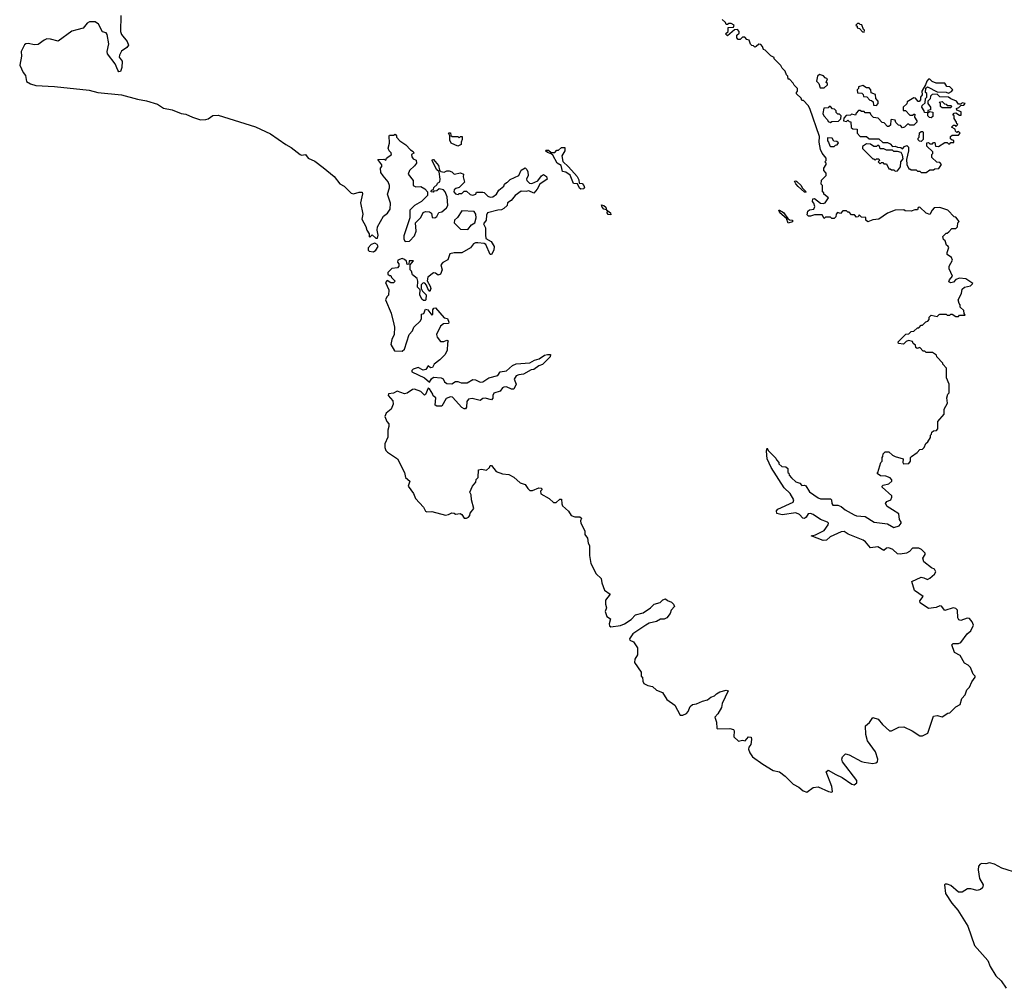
# Model space of a CAD drawing. Extents: x 2737564 to 2859580, y 876530 to 1012372.
# Tile 5 of 110: x 2808986 to 2816914, y 891371 to 899170. Entities that reach past the tile are written whole.
import ezdxf

# ---------------------------------------------------------------- set-up
doc = ezdxf.new("R2010")
doc.units = 0

msp = doc.modelspace()

# ---------------------------------------------------------------- linework, layer by layer
at = {"layer": '0CON05XD'}
for points in [[(2809800, 899205), (2809798.1, 899075), (2809805, 899050), (2809852.5, 898995), (2809862.5, 898965), (2809850, 898945), (2809805, 898917.5), (2809790, 898885), (2809788.3, 898868.3), (2809810, 898835), (2809807.5, 898785), (2809798.3, 898751.7), (2809785, 898750), (2809775, 898762.5), (2809754.1, 898814.1), (2809693.3, 898895), (2809691.2, 898915), (2809704, 898975), (2809690.5, 899050.5), (2809683.6, 899063.6), (2809652.7, 899072.7), (2809621.4, 899135), (2809595, 899151.5), (2809547.4, 899152.6), (2809529.3, 899140.7), (2809498.3, 899101.7), (2809447.3, 899087.3), (2809405, 899076.7), (2809295, 898997.3), (2809235, 899012.9), (2809205, 899014.6), (2809184, 899006), (2809135, 898969.1), (2809105, 898968.8), (2809055, 898979.3), (2809035, 898976.2), (2809025, 898967.8), (2808997.8, 898915), (2809000, 898875), (2808986, 898805), (2809013.3, 898745), (2809031.7, 898721.7), (2809041.7, 898671.7), (2809072.3, 898652.3), (2809115, 898640.8), (2809265, 898631.6), (2809545, 898601.4), (2809615, 898582.6), (2809805, 898566), (2809935, 898530.9), (2810007.4, 898517.4), (2810095, 898488.5), (2810145, 898458.8), (2810213.1, 898443.1), (2810285, 898415.4), (2810325, 898410.4), (2810376.2, 898385), (2810442.5, 898365), (2810485, 898365.5), (2810505, 898372.7), (2810541.1, 898398.9), (2810585, 898400), (2810885, 898308.1), (2811005, 898251.8), (2811128.8, 898165), (2811172.1, 898142.1), (2811245, 898084), (2811255, 898080), (2811287.5, 898085), (2811310, 898055), (2811361.8, 898031.8), (2811429.2, 897979.2), (2811518.1, 897908.1), (2811565, 897847.5), (2811599.3, 897829.3), (2811655, 897773.3), (2811675, 897767.5), (2811718.3, 897781.7), (2811745, 897780), (2811747, 897767), (2811731.2, 897695), (2811748.8, 897605), (2811741.2, 897565), (2811772.5, 897505), (2811780, 897475), (2811800, 897445), (2811800, 897425), (2811805, 897420), (2811825, 897437.5), (2811855, 897410), (2811868.3, 897411.7), (2811872.5, 897435), (2811863.3, 897475), (2811866.7, 897503.3), (2811915, 897587.5), (2811947.7, 897612.3), (2811970, 897645), (2811973, 897693), (2811947.5, 897765), (2811963.3, 897815), (2811963.3, 897835), (2811953.3, 897865), (2811911.7, 897911.7), (2811895, 897940), (2811892.5, 897975), (2811901.7, 897988.3), (2811901.7, 898001.7), (2811870, 898045), (2811917.5, 898047.5), (2811935, 898040), (2811940, 898055), (2811980, 898085), (2811978.3, 898098.3), (2811960, 898115), (2811952.5, 898135), (2811962.5, 898175), (2811960, 898235), (2811965, 898240), (2811995, 898240), (2812008.3, 898248.3), (2812020, 898235), (2812020, 898225), (2812047.5, 898195), (2812095, 898163.3), (2812133.3, 898123.3), (2812155, 898110), (2812160, 898095), (2812140, 898085), (2812142.5, 898065), (2812155, 898050), (2812178.3, 898038.3), (2812180, 898015), (2812166.4, 897993.6), (2812123.6, 897956.4), (2812113.8, 897925), (2812153.3, 897875), (2812153.9, 897833.9), (2812175, 897823.3), (2812215, 897826.7), (2812248.3, 897808.3), (2812270, 897785), (2812270, 897755), (2812222.5, 897705), (2812165, 897673.3), (2812128.8, 897635), (2812127.5, 897575), (2812079.3, 897430.7), (2812080, 897405), (2812087, 897387), (2812095, 897383.3), (2812125, 897386.7), (2812165, 897430), (2812178.3, 897468.3), (2812172.5, 897535), (2812215, 897577.5), (2812235, 897616.7), (2812255, 897626.7), (2812285, 897623.3), (2812302.5, 897612.5), (2812307.5, 897577.5), (2812330, 897575), (2812346.2, 897585), (2812361.7, 897618.3), (2812385, 897623.3), (2812402.5, 897635), (2812422.5, 897655), (2812432.5, 897675), (2812428, 897745), (2812411.2, 897785), (2812398.8, 897798.8), (2812365, 897807.5), (2812345, 897792.5), (2812321.7, 897788.3), (2812315, 897780), (2812300, 897785), (2812301.7, 897798.3), (2812318.3, 897801.7), (2812321.7, 897818.3), (2812348.3, 897841.7), (2812350, 897855), (2812370, 897865), (2812372.5, 897885), (2812362.5, 897945), (2812343.3, 897965), (2812307.5, 898035), (2812310, 898045), (2812317.5, 898045), (2812357.5, 897995), (2812367.5, 897957.5), (2812377, 897947), (2812405, 897942.5), (2812425, 897952.5), (2812445, 897953.3), (2812466.2, 897946.2), (2812485, 897927.5), (2812535, 897936.7), (2812560, 897925), (2812557.5, 897905), (2812567, 897863), (2812525, 897820), (2812498.3, 897811.7), (2812485, 897800), (2812482.5, 897785), (2812495, 897767.5), (2812516.7, 897763.3), (2812525, 897770), (2812545, 897770), (2812565, 897790), (2812585, 897790), (2812613, 897763), (2812635, 897757.5), (2812660, 897765), (2812665, 897780), (2812715, 897780), (2812727.3, 897777.3), (2812755, 897750), (2812775, 897740), (2812795, 897743.8), (2812825.9, 897764.1), (2812845, 897797.5), (2812885, 897830), (2812890, 897845), (2812905, 897860), (2812915, 897862.5), (2812935, 897882.5), (2813005.9, 897914.1), (2813025, 897957.5), (2813055, 897977.5), (2813070, 897965), (2813076.7, 897945), (2813080, 897915), (2813067.5, 897885), (2813070, 897875), (2813090, 897855), (2813109.3, 897850.7), (2813158.3, 897871.7), (2813188.3, 897911.7), (2813205, 897922.5), (2813228.3, 897908.3), (2813232.5, 897885), (2813173.8, 897846.2), (2813152.5, 897805), (2813127, 897773), (2813085, 897792.5), (2813065, 897787.5), (2813025, 897790), (2812975, 897753.3), (2812942.5, 897715), (2812913.6, 897696.4), (2812910, 897675), (2812885, 897650), (2812865, 897640), (2812835, 897637.5), (2812752.5, 897615), (2812744.2, 897595.8), (2812742, 897555), (2812720, 897525), (2812736, 897495), (2812738, 897438), (2812739.2, 897409.2), (2812782.5, 897385), (2812806.7, 897345), (2812803.8, 897315), (2812785, 897280), (2812775, 897280), (2812739.3, 897359.3), (2812725, 897367.5), (2812675, 897372.5), (2812655, 897372.5), (2812640, 897365), (2812615, 897333.3), (2812545, 897292.5), (2812485, 897292.5), (2812450, 897285), (2812433, 897237), (2812393.9, 897216.1), (2812377.5, 897195), (2812386.7, 897155), (2812375, 897120), (2812355, 897112.5), (2812335, 897130), (2812318.3, 897131.7), (2812273, 897097), (2812268.3, 897068.3), (2812292.5, 897025), (2812296.7, 897005), (2812288.3, 896981.7), (2812271.7, 897001.7), (2812261.7, 897031.7), (2812248.3, 897048.3), (2812235, 897050), (2812220, 897035), (2812220, 897005), (2812230, 896985), (2812260, 896955), (2812257.5, 896915), (2812251.7, 896908.3), (2812238.3, 896908.3), (2812225, 896920), (2812207.5, 896955), (2812210, 896995), (2812190, 897015), (2812192.5, 897065), (2812187.5, 897085), (2812150, 897115), (2812140, 897145), (2812130, 897155), (2812130, 897195), (2812158.3, 897228.3), (2812123, 897227), (2812118.3, 897201.7), (2812105, 897200), (2812100, 897225), (2812085, 897240), (2812065, 897246), (2812030, 897235), (2812028.3, 897218.3), (2812040, 897205), (2812040, 897185), (2812027, 897173), (2811983, 897167), (2811950, 897135), (2811951.7, 897121.7), (2811965, 897110), (2811975, 897110), (2811980, 897095), (2812010, 897065), (2811995, 897050), (2811975, 897050), (2811945, 897070), (2811932.5, 897055), (2811957.5, 896995), (2811957, 896953), (2811941.7, 896938.3), (2811932.5, 896915), (2811977.3, 896807.3), (2811998.3, 896718.3)], [(2815125, 895183.3), (2815082.5, 895195), (2815080, 895215), (2815090.7, 895229.3), (2815213.3, 895285), (2815218.8, 895305), (2815189.2, 895355), (2815140.9, 895400.9), (2815036.7, 895565), (2815006.2, 895635), (2815000, 895695), (2815005, 895720), (2815011.7, 895701.7), (2815075, 895640), (2815080, 895625), (2815100, 895605), (2815100, 895595), (2815121.7, 895571.7), (2815155, 895570), (2815170, 895555), (2815170, 895525), (2815178.3, 895518.3), (2815181.7, 895501.7), (2815201.7, 895481.7), (2815235, 895450), (2815267, 895437), (2815285, 895420), (2815305, 895422.5), (2815315, 895417.5), (2815347, 895367), (2815415, 895320), (2815435, 895312.5), (2815515, 895312.5), (2815523.8, 895303.8), (2815526, 895275), (2815535, 895262), (2815575, 895260), (2815600.7, 895250.7), (2815633.4, 895223.4), (2815705, 895182.2), (2815725, 895175.6), (2815795, 895170.6), (2815867.5, 895125), (2815975, 895110), (2816025, 895082), (2816067.5, 895095), (2816083.3, 895115), (2816083, 895123), (2816071.2, 895145), (2816065, 895190), (2816013.9, 895223.9), (2815970.5, 895250.5), (2815957.5, 895275), (2815969.3, 895290.7), (2816000, 895305), (2816010, 895325), (2816007.5, 895335), (2815930, 895405), (2815930, 895415), (2815938.3, 895421.7), (2815985, 895432.5), (2816010, 895455), (2816010, 895465), (2815995, 895480), (2815960, 895495), (2815918.3, 895498.3), (2815890, 895515), (2815897, 895523), (2815920, 895605), (2815930, 895615), (2815930, 895645), (2815937, 895653), (2815940, 895675), (2815955, 895690), (2815985, 895690), (2816015, 895662.5), (2816035, 895652.5), (2816100, 895635), (2816097.5, 895605), (2816103, 895593), (2816145, 895597.5), (2816160, 895615), (2816160, 895645), (2816167, 895653), (2816212.5, 895685), (2816235, 895710), (2816255, 895712.5), (2816270, 895725), (2816281.7, 895758.3), (2816298.3, 895771.7), (2816320, 895805), (2816320, 895825), (2816328.3, 895831.7), (2816331.7, 895848.3), (2816345, 895860), (2816368.3, 895861.7), (2816380, 895875), (2816380, 895935), (2816430, 895995), (2816430, 896035), (2816457, 896083), (2816452.5, 896125), (2816460, 896155), (2816470, 896165), (2816470, 896235), (2816450, 896285), (2816450, 896365), (2816420, 896395), (2816420, 896405), (2816370, 896455), (2816368.3, 896468.3), (2816335, 896490), (2816285, 896490), (2816275, 896500), (2816261.7, 896501.7), (2816235, 896530), (2816211.7, 896521.7), (2816201.7, 896531.7), (2816198.3, 896548.3), (2816181.7, 896561.7), (2816175, 896580), (2816143, 896587), (2816125, 896580), (2816103, 896557), (2816062.5, 896562.5), (2816060, 896575), (2816121.7, 896638.3), (2816145, 896640), (2816165, 896660), (2816187, 896663), (2816215, 896690), (2816225, 896690), (2816245, 896710), (2816255, 896710), (2816281.7, 896738.3), (2816298.3, 896741.7), (2816310, 896755), (2816310, 896775), (2816325, 896790), (2816375, 896780), (2816390, 896795), (2816395, 896800), (2816445, 896800), (2816455, 896790), (2816475, 896790), (2816485, 896800), (2816495, 896800), (2816525, 896780), (2816545, 896780), (2816555, 896790), (2816598.3, 896791.7), (2816590, 896805), (2816588.3, 896828.3), (2816560, 896855), (2816560, 896875), (2816550, 896885), (2816542.5, 896915), (2816570, 896965), (2816575, 897000), (2816593, 897017), (2816641.7, 897028.3), (2816660, 897045), (2816605, 897082.5), (2816555, 897087.5), (2816525, 897077.5), (2816505, 897056.2), (2816485, 897051.2), (2816468.3, 897058.3), (2816473.9, 897076.1), (2816497.5, 897105), (2816470, 897165), (2816470, 897185), (2816497.5, 897235), (2816490, 897255), (2816455, 897280), (2816453.3, 897295), (2816467.5, 897335), (2816460, 897350), (2816450, 897355), (2816438.3, 897388.3), (2816425, 897400), (2816420, 897425), (2816445, 897450), (2816455, 897450), (2816468.3, 897461.7), (2816491.7, 897488.3), (2816525, 897490), (2816538.3, 897501.7), (2816540, 897535), (2816550, 897545), (2816525, 897580), (2816511.7, 897581.7), (2816460, 897635), (2816395, 897657.5), (2816350, 897655), (2816333, 897637), (2816315, 897602.5), (2816285, 897612.5), (2816235, 897660), (2816221.7, 897658.3), (2816215, 897640), (2816195, 897640), (2816165, 897627.5), (2816115, 897630), (2816105, 897640), (2816035, 897637.5), (2815975, 897612.5), (2815905, 897562.5), (2815855, 897557.5), (2815815, 897542.5), (2815800, 897555), (2815798.3, 897578.3), (2815765, 897580), (2815745, 897600), (2815738.3, 897581.7), (2815725, 897580), (2815708.3, 897598.3), (2815685, 897600), (2815665, 897620), (2815655, 897620), (2815645, 897630), (2815615, 897630), (2815595, 897610), (2815571.7, 897618.3), (2815560, 897605), (2815558.3, 897581.7), (2815545, 897570), (2815525, 897570), (2815515, 897580), (2815475, 897580), (2815465, 897570), (2815448.3, 897598.3), (2815385, 897600), (2815355, 897587.5), (2815338.3, 897588.3), (2815327.5, 897597.5), (2815332.5, 897627.5), (2815345, 897638.8), (2815380, 897645), (2815387.5, 897665), (2815381.7, 897691.7), (2815370, 897705), (2815371.7, 897728.3), (2815385, 897730), (2815433.9, 897693.9), (2815455, 897690), (2815472.5, 897695), (2815500, 897735), (2815460, 897765), (2815460, 897775), (2815450, 897785), (2815450, 897835), (2815440, 897845), (2815441.7, 897878.3), (2815480, 897915), (2815480, 897935), (2815460, 897955), (2815460, 897975), (2815480, 898005), (2815480, 898015), (2815470, 898025), (2815480, 898035), (2815480, 898055), (2815447.5, 898095), (2815433.6, 898123.6), (2815422.5, 898185), (2815425, 898230), (2815347.5, 898455), (2815335, 898480), (2815298.3, 898518.3), (2815285, 898520), (2815278.3, 898538.3), (2815241.7, 898571.7), (2815240, 898585), (2815250, 898595), (2815250, 898615), (2815221.7, 898641.7), (2815215, 898660), (2815185, 898690), (2815175, 898690), (2815170, 898715), (2815160, 898725), (2815150, 898755), (2815125, 898780), (2815115, 898800), (2815060, 898855), (2815060, 898865), (2815035, 898880), (2814990, 898925), (2814975, 898930), (2814967.5, 898955), (2814955, 898970), (2814938.3, 898971.7), (2814917, 898953), (2814905, 898950), (2814895, 898960), (2814881.7, 898961.7), (2814871.7, 898971.7), (2814860, 899005), (2814841.7, 899011.7), (2814825, 899030), (2814805, 899030), (2814788.3, 899011.7), (2814771.7, 899011.7), (2814760, 899025), (2814760, 899045), (2814778.3, 899061.7), (2814780, 899075), (2814765, 899090), (2814741.7, 899088.3), (2814685, 899040), (2814670, 899055), (2814690, 899075), (2814691.7, 899108.3), (2814735, 899110), (2814740, 899125), (2814715, 899140), (2814695, 899140), (2814685, 899130), (2814675, 899130), (2814668.3, 899148.3), (2814641.7, 899171.7)], [(2815785, 899070), (2815790, 899085), (2815781.7, 899091.7), (2815768.3, 899128.3), (2815755, 899130), (2815745, 899140), (2815731.7, 899138.3), (2815720, 899125), (2815728.3, 899118.3), (2815730, 899105), (2815748.3, 899098.3), (2815771.7, 899071.7), (2815785, 899070)], [(2815465, 898620), (2815490, 898645), (2815490, 898655), (2815480, 898665), (2815490, 898695), (2815471.7, 898701.7), (2815458.3, 898718.3), (2815425, 898730), (2815410, 898715), (2815402.5, 898675), (2815420, 898655), (2815431.7, 898621.7), (2815465, 898620)], [(2816285, 897940), (2816315, 897960), (2816345, 897960), (2816355, 897970), (2816388.3, 897971.7), (2816410, 898005), (2816395, 898020), (2816371.7, 898021.7), (2816331.7, 898061.7), (2816330, 898085), (2816338.3, 898091.7), (2816340, 898105), (2816291.7, 898151.7), (2816291.7, 898178.3), (2816305, 898180), (2816315, 898170), (2816335, 898170), (2816345, 898180), (2816355, 898180), (2816361.7, 898151.7), (2816385, 898150), (2816435, 898180), (2816455, 898180), (2816465, 898170), (2816475, 898170), (2816485, 898180), (2816508.3, 898181.7), (2816508.3, 898198.3), (2816495, 898200), (2816481.7, 898211.7), (2816481.7, 898228.3), (2816495, 898240), (2816545, 898240), (2816560, 898255), (2816545, 898270), (2816531.7, 898261.7), (2816521.7, 898271.7), (2816518.3, 898288.3), (2816490, 898305), (2816505, 898320), (2816515, 898320), (2816525, 898310), (2816540, 898325), (2816531.7, 898331.7), (2816530, 898345), (2816510, 898375), (2816510, 898395), (2816500, 898405), (2816511.7, 898418.3), (2816525, 898420), (2816555, 898400), (2816568.3, 898401.7), (2816568.3, 898428.3), (2816531.7, 898441.7), (2816530, 898455), (2816548.3, 898461.7), (2816565, 898480), (2816588.3, 898481.7), (2816600, 898495), (2816575, 898500), (2816565, 898490), (2816545, 898490), (2816530, 898515), (2816483, 898533), (2816465, 898547.5), (2816395, 898550), (2816375, 898570), (2816333, 898567), (2816320, 898555), (2816318.3, 898531.7), (2816300, 898515), (2816300, 898495), (2816320, 898465), (2816320, 898445), (2816300, 898440), (2816300, 898420), (2816315, 898430), (2816340, 898425), (2816338.3, 898391.7), (2816325, 898380), (2816311.7, 898381.7), (2816300, 898395), (2816300, 898420), (2816271.7, 898421.7), (2816270, 898435), (2816250, 898465), (2816251.7, 898478.3), (2816278.3, 898501.7), (2816280, 898535), (2816290, 898545), (2816290, 898575), (2816280, 898585), (2816281.7, 898618.3), (2816295, 898630), (2816375, 898590), (2816445, 898587.5), (2816465, 898577.5), (2816489.3, 898590.7), (2816500, 898605), (2816475, 898630), (2816451.7, 898631.7), (2816435, 898660), (2816365, 898660), (2816333, 898673), (2816315, 898690), (2816305, 898690), (2816290, 898675), (2816280, 898645), (2816250, 898595), (2816252.5, 898565), (2816240, 898545), (2816240, 898525), (2816228.3, 898511.7), (2816221.7, 898511.7), (2816198.3, 898538.3), (2816185, 898540), (2816131.7, 898508.3), (2816128.3, 898491.7), (2816100, 898465), (2816100, 898440), (2816118.3, 898438.3), (2816155, 898400), (2816175, 898400), (2816185, 898410), (2816195, 898410), (2816192.5, 898385), (2816210, 898355), (2816210, 898345), (2816185, 898320), (2816155, 898320), (2816145, 898330), (2816135, 898330), (2816110, 898305), (2816095, 898300), (2816078.3, 898318.3), (2816061.7, 898321.7), (2816041.7, 898341.7), (2816035, 898360), (2816005, 898367.5), (2816000, 898365), (2815998.3, 898321.7), (2815985, 898310), (2815975, 898310), (2815948.3, 898338.3), (2815931.7, 898341.7), (2815898.3, 898378.3), (2815861.7, 898381.7), (2815841.7, 898401.7), (2815835, 898420), (2815795, 898420), (2815785, 898430), (2815765, 898430), (2815755, 898440), (2815741.7, 898438.3), (2815721.7, 898418.3), (2815715, 898400), (2815685, 898410), (2815675, 898400), (2815641.7, 898398.3), (2815621.7, 898378.3), (2815620, 898355), (2815645, 898350), (2815655, 898360), (2815665, 898350), (2815678.3, 898348.3), (2815681.7, 898301.7), (2815695, 898290), (2815728.3, 898288.3), (2815730, 898255), (2815755, 898230), (2815805, 898230), (2815825, 898210), (2815905, 898210), (2815935, 898180), (2815975, 898180), (2815995, 898170), (2816015, 898150), (2816035, 898152.5), (2816055, 898142.5), (2816081.7, 898141.7), (2816095, 898130), (2816110.7, 898149.3), (2816128.3, 898158.3), (2816143.3, 898143.3), (2816143.3, 898115), (2816126.7, 898045), (2816130, 898005), (2816145, 897970), (2816155, 897970), (2816165, 897960), (2816205, 897960), (2816215, 897950), (2816235, 897950), (2816245, 897940), (2816285, 897940)], [(2815885, 898480), (2815900, 898495), (2815900, 898515), (2815880, 898535), (2815878.3, 898568.3), (2815841.7, 898581.7), (2815840, 898605), (2815825, 898620), (2815805, 898620), (2815775, 898640), (2815741.7, 898628.3), (2815740, 898615), (2815730, 898605), (2815731.7, 898581.7), (2815768.3, 898578.3), (2815778.3, 898568.3), (2815781.7, 898551.7), (2815808.3, 898548.3), (2815831.7, 898521.7), (2815845, 898520), (2815858.3, 898508.3), (2815861.7, 898481.7), (2815885, 898480)], [(2815515, 898342.5), (2815525, 898350), (2815578.3, 898351.7), (2815598.3, 898371.7), (2815600, 898395), (2815588.3, 898408.3), (2815575, 898410), (2815561.7, 898421.7), (2815560, 898435), (2815548.3, 898448.3), (2815531.7, 898451.7), (2815515, 898470), (2815505, 898470), (2815495, 898460), (2815461.7, 898458.3), (2815452.5, 898415), (2815460, 898395), (2815490, 898365), (2815495, 898350), (2815515, 898342.5)], [(2816485, 898460), (2816415, 898460), (2816401.7, 898471.7), (2816400, 898495), (2816390, 898505), (2816415, 898510), (2816431.7, 898491.7), (2816445, 898490), (2816455, 898480), (2816485, 898480), (2816490, 898475), (2816485, 898460)], [(2812515, 898152.5), (2812460, 898175), (2812450.7, 898200.7), (2812450, 898235), (2812440, 898255), (2812445, 898260), (2812455, 898260), (2812458.3, 898238.3), (2812468.3, 898228.3), (2812515, 898230), (2812525, 898220), (2812535, 898230), (2812548.3, 898228.3), (2812550, 898205), (2812540, 898185), (2812540, 898165), (2812515, 898152.5)], [(2815545, 898150), (2815555, 898160), (2815568.3, 898161.7), (2815578.3, 898178.3), (2815565, 898190), (2815541.7, 898191.7), (2815527, 898217), (2815491.7, 898218.3), (2815490, 898195), (2815500, 898185), (2815510, 898155), (2815515, 898150), (2815545, 898150)], [(2816245, 898190), (2816231.7, 898191.7), (2816221.7, 898201.7), (2816220, 898215), (2816230, 898225), (2816231.7, 898258.3), (2816245, 898270), (2816255, 898270), (2816260, 898265), (2816260, 898205), (2816245, 898190)], [(2813505, 897806.7), (2813493.6, 897813.6), (2813478.3, 897848.3), (2813445, 897850), (2813419.3, 897919.3), (2813385, 897942.5), (2813357, 897947), (2813346.7, 897996.7), (2813313.6, 898013.6), (2813278.3, 898078.3), (2813265, 898090), (2813235, 898100), (2813220, 898115), (2813225, 898120), (2813245, 898120), (2813265, 898100), (2813295, 898100), (2813311.7, 898118.3), (2813325, 898120), (2813348.3, 898141.7), (2813375, 898140), (2813376.4, 898113.6), (2813352.5, 898075), (2813358.3, 898028.3), (2813406.4, 897986.4), (2813476.1, 897906.1), (2813489.3, 897879.3), (2813490, 897855), (2813515, 897850), (2813530, 897835), (2813533, 897817), (2813525, 897807.5), (2813505, 897806.7)], [(2816035, 897950), (2816055, 897952.5), (2816077.5, 897985), (2816082.5, 898025), (2816099.3, 898050.7), (2816095, 898080), (2816085, 898100), (2816055, 898110), (2816025, 898110), (2816015, 898120), (2815965, 898120), (2815945, 898130), (2815915, 898130), (2815908.3, 898148.3), (2815895, 898160), (2815885, 898150), (2815865, 898150), (2815837, 898167), (2815805, 898170), (2815771.7, 898148.3), (2815771.7, 898131.7), (2815855, 898050), (2815865, 898050), (2815875, 898040), (2815885, 898050), (2815905, 898050), (2815910, 898035), (2815900, 898025), (2815915, 898010), (2815925, 898020), (2815935, 898020), (2815945, 898010), (2815965, 898010), (2815985, 897970), (2815995, 897970), (2816005, 897960), (2816025, 897960), (2816035, 897950)], [(2815315, 897780), (2815305, 897780), (2815255, 897827.5), (2815235, 897847.5), (2815225, 897870), (2815235, 897872.5), (2815245, 897866.7), (2815277.5, 897835), (2815287, 897817), (2815320, 897785), (2815315, 897780)], [(2813745, 897600), (2813725, 897602.5), (2813717.5, 897615), (2813720, 897630), (2813710, 897640), (2813690, 897645), (2813675, 897660), (2813671.7, 897678.3), (2813690, 897675), (2813705, 897660), (2813710, 897640), (2813742.5, 897615), (2813745, 897600)], [(2812595, 897480), (2812625, 897517.5), (2812650, 897535), (2812662.5, 897575), (2812660, 897605), (2812645, 897626.2), (2812545, 897632), (2812511.7, 897578.3), (2812487.5, 897555), (2812483.3, 897535), (2812535, 897482.5), (2812595, 897480)], [(2815175, 897532.5), (2815160, 897570), (2815107.5, 897615), (2815100, 897635), (2815105, 897637.5), (2815137.7, 897617.7), (2815170, 897570), (2815185, 897557.5), (2815210, 897555), (2815208.3, 897541.7), (2815175, 897532.5)], [(2811835, 897301.2), (2811853.3, 897315), (2811872.5, 897345), (2811865, 897360), (2811845, 897370), (2811815, 897360), (2811793.3, 897333.3), (2811792.5, 897315), (2811800, 897305), (2811835, 897301.2)], [(2811998.3, 896718.3), (2812003.1, 896695), (2812000.6, 896635), (2811982.9, 896595), (2811974, 896555), (2812005, 896502.5), (2812065, 896500), (2812083.6, 896516.4), (2812122.5, 896635), (2812150, 896665), (2812160, 896695), (2812212.5, 896745), (2812222.5, 896765), (2812221.7, 896798.3), (2812240, 896805), (2812255, 896840), (2812273, 896833), (2812305, 896790), (2812311.7, 896798.3), (2812312.5, 896835), (2812321.7, 896848.3), (2812335, 896850), (2812405, 896770), (2812430, 896765), (2812442.5, 896735), (2812440, 896725), (2812398.3, 896721.7), (2812375, 896702.5), (2812343.3, 896635), (2812346.7, 896615), (2812375, 896580), (2812401.7, 896578.3), (2812425, 896590), (2812437.5, 896585), (2812430, 896565), (2812427.5, 896505), (2812409.3, 896470.7), (2812368.8, 896431.2), (2812322.5, 896397.5), (2812310.7, 896369.3), (2812295, 896366.7), (2812275, 896382.5), (2812255.7, 896354.3), (2812235, 896348.8), (2812195, 896370), (2812155, 896356.7), (2812142.5, 896345), (2812142.5, 896335), (2812246.2, 896286.2), (2812285, 896252.5), (2812301.2, 896278.8), (2812317.5, 896292.5), (2812380, 896285), (2812395, 896277.5), (2812407.5, 896255), (2812425, 896240), (2812465, 896238.8), (2812495, 896257.5), (2812515, 896257.5), (2812540, 896245), (2812590, 896245), (2812635, 896273.3), (2812655, 896271.2), (2812695, 896251.2), (2812715, 896253.8), (2812765, 896286.7), (2812835, 896303.8), (2812856.2, 896333.8), (2812905, 896342), (2812955, 896386.7), (2812985, 896398.8), (2813095, 896406.2), (2813130.5, 896429.5), (2813170, 896440), (2813212.3, 896467.7), (2813235, 896473.3), (2813260, 896475), (2813256.7, 896455), (2813195, 896393.3), (2813165, 896383.3), (2813125, 896353.3), (2813105, 896350), (2813044.1, 896315.9), (2813005, 896311.2), (2812985, 896301.2), (2812967.5, 896275), (2812982.5, 896235), (2812966.1, 896193.9), (2812945, 896196.2), (2812905, 896213.8), (2812885, 896211.2), (2812873.3, 896205), (2812855, 896180), (2812805, 896163.3), (2812796.2, 896145), (2812796.4, 896123.6), (2812785, 896110), (2812735, 896123.3), (2812715, 896120), (2812695, 896103.3), (2812630.7, 896120.7), (2812600, 896115), (2812586.7, 896095), (2812585, 896050), (2812575, 896037.5), (2812565, 896036.7), (2812546.1, 896046.1), (2812471.2, 896131.2), (2812455, 896132.5), (2812421.2, 896118.8), (2812385, 896057.5), (2812345, 896057.5), (2812332.5, 896065), (2812337.5, 896125), (2812315, 896140), (2812312.5, 896155), (2812285, 896197.5), (2812275, 896202.5), (2812255, 896152.5), (2812245, 896147.5), (2812216.7, 896175), (2812165, 896193.8), (2812148.3, 896191.7), (2812105, 896163.3), (2812085, 896157.5), (2812025, 896180), (2811997, 896163), (2811955, 896157.5), (2811953, 896143), (2811991.7, 896101.7), (2811992.5, 896075), (2811977, 896033), (2811937, 896003), (2811927.5, 895975), (2811941.2, 895935), (2811957.5, 895915), (2811957.5, 895895), (2811951.2, 895865), (2811951.7, 895808.3), (2811926.7, 895755), (2811926.7, 895725), (2811935, 895700), (2811947, 895687), (2812027.5, 895635), (2812083.3, 895525), (2812092.5, 895485), (2812127.5, 895455), (2812113, 895413), (2812156.1, 895356.1), (2812172.5, 895315), (2812237.5, 895245), (2812253.6, 895213.6), (2812265, 895207.5), (2812305, 895210), (2812415, 895180), (2812440, 895185), (2812465, 895200), (2812485, 895196.7), (2812495, 895187.5), (2812533.6, 895193.6), (2812546, 895186), (2812565, 895157.5), (2812585, 895157.5), (2812600, 895165), (2812611.7, 895178.3), (2812613, 895197), (2812642.5, 895235), (2812623.3, 895305), (2812622.5, 895345), (2812610, 895365), (2812632.5, 895415), (2812660, 895445), (2812663, 895467), (2812677, 895483), (2812680, 895545), (2812705, 895550), (2812745, 895542.5), (2812770, 895565), (2812775, 895580), (2812785, 895580), (2812823, 895533), (2812875, 895512.5), (2812925, 895507.5), (2812965, 895486.7), (2813015, 895440), (2813055, 895427.5), (2813076.7, 895395), (2813095, 895380), (2813115, 895380), (2813165, 895400), (2813188.3, 895398.3), (2813190, 895385), (2813180, 895375), (2813181.7, 895351.7), (2813250, 895315), (2813285, 895282.5), (2813305, 895282.5), (2813335, 895310), (2813348.3, 895308.3), (2813350.7, 895270.7), (2813357.5, 895255), (2813403.9, 895213.9), (2813427, 895177), (2813455, 895166.7), (2813497, 895167), (2813510, 895155), (2813502.5, 895135), (2813503.3, 895115), (2813536.7, 895055), (2813537.5, 895025), (2813557.5, 894995), (2813563.8, 894955), (2813573.3, 894935), (2813573.9, 894856.1), (2813585, 894790), (2813627.7, 894707.7), (2813669.5, 894669.5), (2813674, 894635), (2813695, 894577.5), (2813740, 894545), (2813703.8, 894495), (2813703.3, 894465), (2813712.5, 894435), (2813701.2, 894405), (2813713.3, 894365), (2813742.5, 894345), (2813732.5, 894305), (2813735, 894290), (2813745, 894282.5), (2813825, 894292.5), (2813856.7, 894305), (2813908.9, 894341.1), (2813945, 894376.7), (2814006.7, 894395), (2814066.7, 894435), (2814095, 894463.3), (2814143.6, 894476.4), (2814165, 894497.5), (2814185, 894507.5), (2814203, 894493), (2814235, 894480), (2814250, 894465), (2814257.5, 894445), (2814232.5, 894415), (2814225, 894390), (2814196.4, 894353.6), (2814175, 894343.3), (2814145, 894343.8), (2814115, 894324), (2814055, 894310), (2814026.7, 894295), (2813923.8, 894225), (2813897.5, 894185), (2813900, 894175), (2813929.3, 894159.3), (2813961.7, 894111.7), (2813960, 894055), (2813938.3, 894021.7), (2813937.5, 893995), (2813990, 893915), (2813990, 893885), (2814000, 893875), (2814002.5, 893845), (2814012.5, 893825), (2814045, 893809.2), (2814081.1, 893801.1), (2814115, 893771.9), (2814161.3, 893751.3), (2814198, 893695), (2814260.9, 893650.9), (2814305, 893570), (2814325, 893570), (2814355, 893582.5), (2814369.5, 893600.5), (2814385, 893640), (2814403, 893657), (2814435, 893660), (2814485, 893682.5), (2814525, 893692.5), (2814550, 893715), (2814580, 893725), (2814597, 893743), (2814623, 893757), (2814675, 893770), (2814690, 893765), (2814642.5, 893665), (2814637, 893633), (2814608.3, 893581.7), (2814583.3, 893555), (2814596.7, 893515), (2814600, 893465), (2814605, 893460), (2814703.6, 893463.6), (2814733.6, 893453.6), (2814740, 893445), (2814736.7, 893395), (2814775, 893360), (2814805, 893367.5), (2814827, 893363), (2814853.9, 893396.1), (2814875, 893392.5), (2814880, 893375), (2814872.5, 893335), (2814856.4, 893313.6), (2814853.9, 893296.1), (2814865, 893266.7), (2814888.1, 893235), (2814969.4, 893175), (2815054.4, 893125), (2815105, 893113.2), (2815149.5, 893079.5), (2815213.3, 893015), (2815259.7, 892989.7), (2815295, 892960), (2815325, 892951.2), (2815375, 892986.7), (2815415, 892993.3), (2815500, 892955), (2815525, 892950), (2815530, 892955), (2815526.2, 892995), (2815480, 893115), (2815495, 893127.5), (2815556.7, 893093.3), (2815608.3, 893068.3), (2815686.7, 893013.3), (2815705, 893008.8), (2815726.7, 893025), (2815726, 893045), (2815612.5, 893195), (2815607.5, 893215), (2815612.5, 893235), (2815635, 893257.5), (2815665, 893250), (2815765, 893196.2), (2815785, 893191.2), (2815855, 893180), (2815880, 893185), (2815892.5, 893195), (2815896.4, 893216.4), (2815876.2, 893275), (2815813, 893363), (2815798.8, 893415), (2815796.7, 893485), (2815827.7, 893512.3), (2815855, 893552.5), (2815898.8, 893538.8), (2815933.8, 893495), (2815990, 893445), (2816006.4, 893443.6), (2816065, 893472.5), (2816105, 893476.7), (2816173.6, 893443.6), (2816235, 893402.5), (2816255, 893402.5), (2816297.5, 893425), (2816345, 893562.5), (2816373.6, 893566.4), (2816413, 893557), (2816460, 893585), (2816475, 893587.5), (2816523.6, 893636.4), (2816560, 893655), (2816572.5, 893705), (2816600, 893735), (2816612.5, 893775), (2816633.6, 893796.4), (2816651.7, 893838.3), (2816680, 893875), (2816680, 893885), (2816665, 893900), (2816643, 893953), (2816623, 893973), (2816595, 893987.5), (2816559.2, 894049.2), (2816514.2, 894074.2), (2816493, 894137), (2816503.6, 894146.4), (2816545, 894146.2), (2816563.3, 894155), (2816616.1, 894223.9), (2816645, 894250), (2816666.2, 894295), (2816655, 894322.5), (2816635, 894348.8), (2816615, 894351.2), (2816565, 894331.2), (2816548.3, 894338.3), (2816540, 894355), (2816538, 894415), (2816525, 894428.8), (2816503.6, 894433.6), (2816435, 894413.8), (2816407.7, 894447.7), (2816395, 894451.2), (2816365, 894438), (2816305, 894430), (2816236.7, 894475), (2816235, 894490), (2816260, 894525), (2816191.2, 894575), (2816170, 894645), (2816245, 894680), (2816267, 894677), (2816295, 894661.2), (2816315, 894673.3), (2816352.5, 894705), (2816362.5, 894725), (2816352.5, 894745), (2816327.3, 894757.3), (2816265.9, 894805.9), (2816258.8, 894835), (2816276.7, 894865), (2816276.7, 894875), (2816248, 894905), (2816226.2, 894915), (2816175, 894914.2), (2816151.1, 894888.9), (2816126.4, 894873.6), (2816075, 894865.6), (2816055, 894870), (2816015.8, 894905), (2815985, 894917.9), (2815964.5, 894915.5), (2815945, 894896), (2815895, 894925.7), (2815836.7, 894916.7), (2815796, 894965), (2815777.9, 894977.9), (2815658, 895028), (2815625, 895048), (2815600, 895045), (2815513, 895007), (2815481.7, 894978.3), (2815455, 894977.5), (2815360, 895015), (2815395, 895023.3), (2815465, 895056.7), (2815497.3, 895102.7), (2815498, 895115), (2815490, 895125), (2815435, 895145.6), (2815375, 895187.1), (2815355, 895194), (2815335, 895190), (2815320, 895165), (2815305, 895153.3), (2815292.5, 895155), (2815265, 895186.2), (2815235, 895199.2), (2815125, 895183.3)], [(2817032.5, 892295), (2816895, 892338.8), (2816835, 892370.8), (2816795, 892381.2), (2816765, 892373.3), (2816733.9, 892376.1), (2816719.5, 892370.5), (2816706.2, 892355), (2816704.1, 892325.9), (2816714.3, 892255), (2816743.3, 892205), (2816739.1, 892180.9), (2816723.2, 892166.8), (2816695, 892158.9), (2816645, 892171.4), (2816618.1, 892171.9), (2816575, 892145.6), (2816545.7, 892145.7), (2816485, 892198.8), (2816455, 892210), (2816440.7, 892209.3), (2816432.5, 892205), (2816441.4, 892135), (2816491.2, 892055), (2816540.9, 892000.9), (2816621.4, 891871.4), (2816675, 891715.7), (2816782.9, 891595), (2816801.1, 891545), (2816845, 891470), (2816889.8, 891429.8), (2816930.7, 891370.7)]]:
    msp.add_lwpolyline(points, dxfattribs=at)

doc.saveas('drawing.dxf')
